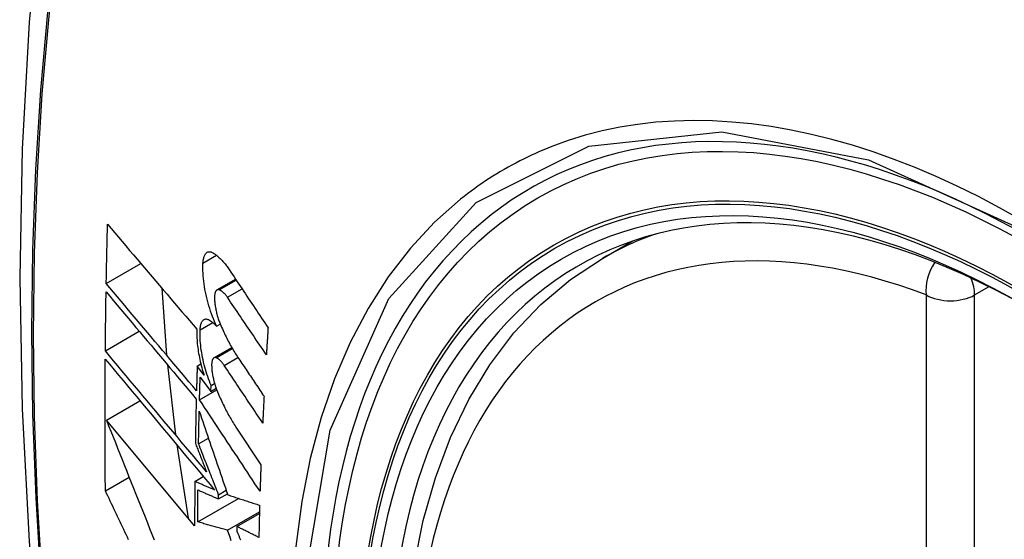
# Model space of a CAD drawing. Header units: inches. Extents: x 532.4 to 626.5, y 208.9 to 290.2.
# Tile 111 of 122: x 613.638 to 613.978, y 235.58 to 235.759. Entities that reach past the tile are written whole.
import ezdxf

# ---------------------------------------------------------------- set-up
doc = ezdxf.new("R2010")
doc.units = ezdxf.units.IN
doc.header["$MEASUREMENT"] = 0
doc.layers.add('Visible Edges(ANSI)', color=7, linetype='Continuous', lineweight=25)
doc.layers.add('Visible Tangent Edges(ANSI)', color=7, linetype='Continuous', lineweight=25)

msp = doc.modelspace()

# ---------------------------------------------------------------- linework, layer by layer
at = {"layer": 'Visible Edges(ANSI)'}
for p, q in [((613.83932, 235.67672), (613.84959, 235.68265)), ((613.66783, 235.66802), (613.67978, 235.67493)), ((613.70609, 235.66581), (613.71252, 235.66952)), ((613.68707, 235.66637), (613.68869, 235.64323)), ((613.6675, 235.64477), (613.67921, 235.65153)), ((613.70596, 235.65329), (613.70722, 235.65403)), ((613.70505, 235.64235), (613.71122, 235.64591)), ((613.689, 235.63989), (613.69174, 235.61578)), ((613.69926, 235.63953), (613.70051, 235.64025)), ((613.70163, 235.63635), (613.69926, 235.63953)), ((613.70029, 235.63573), (613.70399, 235.63077)), ((613.70006, 235.62786), (613.706, 235.63129)), ((613.70399, 235.63077), (613.70405, 235.63278)), ((613.70399, 235.63077), (613.70581, 235.63182)), ((613.70405, 235.63278), (613.70527, 235.63348)), ((613.66788, 235.62086), (613.67946, 235.62755)), ((613.69836, 235.5843), (613.66788, 235.62086)), ((613.71265, 235.61842), (613.72128, 235.6054)), ((613.69972, 235.61265), (613.70312, 235.61461)), ((613.69221, 235.6123), (613.69618, 235.58692)), ((613.66752, 235.5964), (613.67571, 235.60113)), ((613.69843, 235.59966), (613.70137, 235.60135)), ((613.69946, 235.58565), (613.71357, 235.5938)), ((613.70662, 235.59361), (613.70969, 235.59539)), ((613.70662, 235.59361), (613.70663, 235.59505)), ((613.70663, 235.59505), (613.70928, 235.59658)), ((613.70973, 235.58281), (613.72077, 235.58918)), ((613.71301, 235.58409), (613.72076, 235.58856)), ((613.71301, 235.58409), (613.71299, 235.58244))]:
    msp.add_line(p, q, dxfattribs=at)
at = {"layer": 'Visible Edges(ANSI)', "flags": 128}
for points in [[(613.69194, 236.0021), (613.67909, 235.96404), (613.66804, 235.92486), (613.65874, 235.88462), (613.65118, 235.8434), (613.64534, 235.80126), (613.64119, 235.75827), (613.63872, 235.71447), (613.6379, 235.66995), (613.63871, 235.62475), (613.64114, 235.57894), (613.64516, 235.53258), (613.65075, 235.48575), (613.6579, 235.4385), (613.66658, 235.3909), (613.67677, 235.34302), (613.68845, 235.29494)], [(613.66783, 235.66802), (613.66784, 235.66887), (613.66786, 235.66972), (613.66787, 235.67058), (613.66789, 235.67143), (613.66791, 235.67228), (613.66792, 235.67313), (613.66794, 235.67398), (613.66796, 235.67484), (613.66798, 235.67569), (613.66799, 235.67654), (613.66801, 235.6774), (613.66803, 235.67825), (613.66805, 235.6791), (613.66807, 235.67995), (613.66809, 235.68081), (613.66811, 235.68166), (613.66813, 235.68251), (613.66815, 235.68337), (613.66817, 235.68422), (613.66819, 235.68507), (613.66821, 235.68593), (613.66823, 235.68678), (613.66825, 235.68764), (613.66827, 235.68849)], [(613.66827, 235.68849), (613.66954, 235.687), (613.6708, 235.68551), (613.67207, 235.68401), (613.67335, 235.68251), (613.67462, 235.681), (613.67591, 235.67949), (613.67719, 235.67798), (613.67848, 235.67647), (613.67976, 235.67495), (613.68105, 235.67343), (613.68235, 235.67191), (613.68364, 235.67039), (613.68493, 235.66887), (613.68623, 235.66735), (613.68752, 235.66583), (613.68882, 235.66431), (613.69012, 235.66279), (613.69141, 235.66128), (613.6927, 235.65976), (613.694, 235.65825), (613.69529, 235.65674), (613.69658, 235.65523), (613.69786, 235.65372), (613.69915, 235.65222)], [(613.70125, 235.67506), (613.70128, 235.67543), (613.70132, 235.6758), (613.70137, 235.67615), (613.70143, 235.67648), (613.7015, 235.67679), (613.70158, 235.67709), (613.70167, 235.67737), (613.70177, 235.67763), (613.70188, 235.67787), (613.70201, 235.67808), (613.70214, 235.67828), (613.70228, 235.67845), (613.70242, 235.6786), (613.70258, 235.67873), (613.70274, 235.67883), (613.70291, 235.67892), (613.70309, 235.67898), (613.70327, 235.67901), (613.70346, 235.67903), (613.70365, 235.67902), (613.70384, 235.67898), (613.70404, 235.67893), (613.70424, 235.67885), (613.70445, 235.67876)], [(613.70445, 235.67876), (613.70469, 235.67862), (613.70493, 235.67848), (613.70518, 235.67833), (613.70542, 235.67816), (613.70567, 235.67799), (613.70591, 235.6778), (613.70616, 235.67761), (613.70641, 235.6774), (613.70665, 235.67718), (613.7069, 235.67696), (613.70715, 235.67672), (613.7074, 235.67648), (613.70764, 235.67623), (613.70789, 235.67596), (613.70813, 235.67569), (613.70838, 235.67541), (613.70862, 235.67512), (613.70887, 235.67482), (613.70911, 235.67451), (613.70935, 235.67419), (613.70959, 235.67387), (613.70983, 235.67353), (613.71007, 235.67319), (613.71031, 235.67284)], [(613.70596, 235.65329), (613.70558, 235.65411), (613.70522, 235.65494), (613.70486, 235.65579), (613.70452, 235.65666), (613.70419, 235.65755), (613.70388, 235.65846), (613.70358, 235.65937), (613.70329, 235.6603), (613.70302, 235.66124), (613.70277, 235.66219), (613.70253, 235.66314), (613.70231, 235.66409), (613.70211, 235.66505), (613.70193, 235.66601), (613.70177, 235.66696), (613.70162, 235.66791), (613.7015, 235.66885), (613.7014, 235.66978), (613.70132, 235.6707), (613.70126, 235.67161), (613.70123, 235.6725), (613.70121, 235.67337), (613.70122, 235.67423), (613.70125, 235.67506)], [(613.80688, 235.36896), (613.79914, 235.38812), (613.79229, 235.40736), (613.78634, 235.42659), (613.78134, 235.44574), (613.7773, 235.46471), (613.77425, 235.48344), (613.7722, 235.50183), (613.77117, 235.5198), (613.77117, 235.53729), (613.77221, 235.55422), (613.77429, 235.57051), (613.77742, 235.5861), (613.78161, 235.60092), (613.78684, 235.61488), (613.79311, 235.62793), (613.80041, 235.63998), (613.80872, 235.65097), (613.81802, 235.6608), (613.82824, 235.66941), (613.83932, 235.67672)], [(613.71031, 235.67284), (613.71087, 235.672), (613.71142, 235.67117), (613.71198, 235.67033), (613.71254, 235.6695), (613.7131, 235.66866), (613.71366, 235.66782), (613.71422, 235.66698), (613.71478, 235.66615), (613.71534, 235.66531), (613.7159, 235.66447), (613.71646, 235.66363), (613.71702, 235.66279), (613.71758, 235.66196), (613.71814, 235.66112), (613.7187, 235.66028), (613.71926, 235.65944), (613.71982, 235.6586), (613.72038, 235.65776), (613.72094, 235.65693), (613.7215, 235.65609), (613.72207, 235.65525), (613.72263, 235.65442), (613.72319, 235.65358), (613.72375, 235.65274)], [(613.6675, 235.64477), (613.66751, 235.64562), (613.66752, 235.64646), (613.66753, 235.64731), (613.66754, 235.64816), (613.66755, 235.64901), (613.66756, 235.64986), (613.66757, 235.6507), (613.66758, 235.65155), (613.66759, 235.6524), (613.6676, 235.65325), (613.66761, 235.6541), (613.66762, 235.65495), (613.66763, 235.65579), (613.66764, 235.65664), (613.66765, 235.65749), (613.66767, 235.65834), (613.66768, 235.65919), (613.66769, 235.66004), (613.66771, 235.66089), (613.66772, 235.66174), (613.66773, 235.66259), (613.66775, 235.66344), (613.66776, 235.66428), (613.66777, 235.66513)], [(613.66777, 235.66513), (613.66905, 235.66362), (613.67033, 235.6621), (613.67161, 235.66057), (613.67289, 235.65904), (613.67418, 235.6575), (613.67548, 235.65597), (613.67677, 235.65442), (613.67807, 235.65288), (613.67938, 235.65133), (613.68068, 235.64978), (613.68198, 235.64823), (613.68329, 235.64668), (613.6846, 235.64512), (613.68591, 235.64357), (613.68721, 235.64201), (613.68852, 235.64046), (613.68983, 235.63891), (613.69114, 235.63736), (613.69244, 235.63581), (613.69374, 235.63426), (613.69505, 235.63272), (613.69634, 235.63118), (613.69764, 235.62964), (613.69893, 235.62811)], [(613.69901, 235.63101), (613.69771, 235.63255), (613.69642, 235.63408), (613.69512, 235.63562), (613.69381, 235.63716), (613.69251, 235.63871), (613.6912, 235.64026), (613.6899, 235.64181), (613.68859, 235.64336), (613.68728, 235.64491), (613.68597, 235.64646), (613.68466, 235.64802), (613.68335, 235.64957), (613.68205, 235.65112), (613.68074, 235.65267), (613.67944, 235.65422), (613.67813, 235.65577), (613.67683, 235.65731), (613.67553, 235.65886), (613.67424, 235.66039), (613.67295, 235.66193), (613.67166, 235.66346), (613.67038, 235.66499), (613.6691, 235.66651), (613.66783, 235.66802)], [(613.70687, 235.66586), (613.70675, 235.66589), (613.70664, 235.66591), (613.70653, 235.66592), (613.70642, 235.66592), (613.70631, 235.6659), (613.70621, 235.66587), (613.70611, 235.66582), (613.70602, 235.66576), (613.70593, 235.66569), (613.70584, 235.6656), (613.70576, 235.6655), (613.70568, 235.66539), (613.70561, 235.66527), (613.70555, 235.66513), (613.70549, 235.66498), (613.70544, 235.66482), (613.70539, 235.66464), (613.70535, 235.66446), (613.70531, 235.66427), (613.70529, 235.66406), (613.70527, 235.66385), (613.70525, 235.66363), (613.70524, 235.6634), (613.70524, 235.66317)], [(613.70969, 235.66326), (613.70957, 235.66342), (613.70946, 235.66359), (613.70934, 235.66375), (613.70923, 235.6639), (613.70911, 235.66405), (613.70899, 235.66419), (613.70887, 235.66433), (613.70875, 235.66446), (613.70863, 235.66459), (613.70852, 235.66471), (613.7084, 235.66483), (613.70828, 235.66494), (613.70816, 235.66505), (613.70804, 235.66515), (613.70792, 235.66525), (613.7078, 235.66534), (613.70768, 235.66542), (613.70756, 235.6655), (613.70745, 235.66558), (613.70733, 235.66565), (613.70721, 235.66571), (613.7071, 235.66576), (613.70698, 235.66581), (613.70687, 235.66586)], [(613.70524, 235.66317), (613.70525, 235.66281), (613.70527, 235.66244), (613.70529, 235.66207), (613.70532, 235.66169), (613.70535, 235.66131), (613.7054, 235.66093), (613.70545, 235.66054), (613.70551, 235.66015), (613.70557, 235.65976), (613.70564, 235.65937), (613.70572, 235.65897), (613.7058, 235.65858), (613.70589, 235.65819), (613.70598, 235.65779), (613.70608, 235.6574), (613.70619, 235.65701), (613.7063, 235.65663), (613.70642, 235.65625), (613.70654, 235.65587), (613.70666, 235.6555), (613.70679, 235.65513), (613.70693, 235.65476), (613.70707, 235.6544), (613.70721, 235.65405)], [(613.72317, 235.64342), (613.7226, 235.64425), (613.72204, 235.64508), (613.72148, 235.6459), (613.72092, 235.64673), (613.72035, 235.64755), (613.71979, 235.64838), (613.71923, 235.64921), (613.71867, 235.65003), (613.7181, 235.65086), (613.71754, 235.65169), (613.71698, 235.65252), (613.71642, 235.65334), (613.71586, 235.65417), (613.71529, 235.655), (613.71473, 235.65583), (613.71417, 235.65665), (613.71361, 235.65748), (613.71305, 235.65831), (613.71249, 235.65913), (613.71193, 235.65996), (613.71137, 235.66078), (613.71081, 235.66161), (613.71025, 235.66243), (613.70969, 235.66326)], [(613.70025, 235.65202), (613.70028, 235.65239), (613.70031, 235.65275), (613.70035, 235.65309), (613.70041, 235.65341), (613.70048, 235.65371), (613.70055, 235.654), (613.70064, 235.65427), (613.70074, 235.65452), (613.70085, 235.65474), (613.70097, 235.65495), (613.70109, 235.65513), (613.70123, 235.65529), (613.70137, 235.65543), (613.70152, 235.65554), (613.70168, 235.65564), (613.70184, 235.65571), (613.70201, 235.65575), (613.70219, 235.65578), (613.70237, 235.65578), (613.70255, 235.65576), (613.70274, 235.65571), (613.70293, 235.65565), (613.70313, 235.65556), (613.70333, 235.65545)], [(613.70333, 235.65545), (613.70344, 235.65539), (613.70355, 235.65532), (613.70365, 235.65525), (613.70376, 235.65518), (613.70387, 235.6551), (613.70398, 235.65502), (613.70409, 235.65495), (613.7042, 235.65486), (613.70431, 235.65478), (613.70442, 235.6547), (613.70453, 235.65461), (613.70464, 235.65452), (613.70475, 235.65443), (613.70486, 235.65434), (613.70497, 235.65424), (613.70507, 235.65414), (613.70518, 235.65404), (613.70529, 235.65394), (613.7054, 235.65384), (613.70551, 235.65373), (613.70562, 235.65363), (613.70573, 235.65352), (613.70584, 235.65341), (613.70596, 235.65329)], [(613.69915, 235.65222), (613.69913, 235.65163), (613.69912, 235.65103), (613.69912, 235.65042), (613.69913, 235.6498), (613.69915, 235.64916), (613.69919, 235.64852), (613.69924, 235.64787), (613.69929, 235.64721), (613.69936, 235.64655), (613.69945, 235.64588), (613.69954, 235.6452), (613.69964, 235.64452), (613.69975, 235.64384), (613.69988, 235.64315), (613.70001, 235.64246), (613.70015, 235.64178), (613.70031, 235.64109), (613.70047, 235.6404), (613.70064, 235.63972), (613.70082, 235.63904), (613.70101, 235.63836), (613.70121, 235.63768), (613.70142, 235.63701), (613.70163, 235.63635)], [(613.70405, 235.63278), (613.70375, 235.63353), (613.70345, 235.6343), (613.70316, 235.63509), (613.70289, 235.63588), (613.70262, 235.63668), (613.70237, 235.63749), (613.70213, 235.63831), (613.7019, 235.63914), (613.70168, 235.63997), (613.70147, 235.64081), (613.70128, 235.64165), (613.70111, 235.64249), (613.70095, 235.64333), (613.7008, 235.64416), (613.70067, 235.64499), (613.70056, 235.64582), (613.70046, 235.64664), (613.70038, 235.64745), (613.70032, 235.64825), (613.70027, 235.64903), (613.70024, 235.6498), (613.70023, 235.65056), (613.70023, 235.6513), (613.70025, 235.65202)], [(613.70721, 235.65405), (613.70746, 235.65348), (613.7077, 235.65292), (613.70795, 235.65236), (613.7082, 235.65181), (613.70845, 235.65127), (613.70871, 235.65072), (613.70896, 235.65019), (613.70922, 235.64966), (613.70948, 235.64914), (613.70975, 235.64862), (613.71001, 235.64811), (613.71028, 235.6476), (613.71055, 235.64711), (613.71082, 235.64661), (613.7111, 235.64613), (613.71137, 235.64565), (613.71165, 235.64517), (613.71193, 235.64471), (613.71221, 235.64425), (613.71249, 235.64379), (613.71277, 235.64335), (613.71306, 235.64291), (613.71334, 235.64248), (613.71363, 235.64205)], [(613.72375, 235.65274), (613.72372, 235.65235), (613.7237, 235.65197), (613.72367, 235.65158), (613.72365, 235.65119), (613.72362, 235.6508), (613.7236, 235.65041), (613.72357, 235.65002), (613.72355, 235.64963), (613.72352, 235.64925), (613.7235, 235.64886), (613.72348, 235.64847), (613.72345, 235.64808), (613.72343, 235.64769), (613.7234, 235.6473), (613.72338, 235.64692), (613.72335, 235.64653), (613.72333, 235.64614), (613.72331, 235.64575), (613.72328, 235.64536), (613.72326, 235.64498), (613.72324, 235.64459), (613.72321, 235.6442), (613.72319, 235.64381), (613.72317, 235.64342)], [(613.7025, 235.60292), (613.70105, 235.60465), (613.6996, 235.60639), (613.69815, 235.60813), (613.69668, 235.60987), (613.69522, 235.61162), (613.69375, 235.61338), (613.69228, 235.61513), (613.69081, 235.61689), (613.68934, 235.61865), (613.68787, 235.62041), (613.68639, 235.62217), (613.68492, 235.62394), (613.68345, 235.6257), (613.68198, 235.62745), (613.68051, 235.62921), (613.67905, 235.63096), (613.67759, 235.63271), (613.67613, 235.63445), (613.67468, 235.63619), (613.67323, 235.63792), (613.67179, 235.63964), (613.67035, 235.64136), (613.66893, 235.64307), (613.6675, 235.64477)], [(613.66752, 235.5964), (613.6675, 235.59829), (613.66749, 235.60018), (613.66747, 235.60206), (613.66746, 235.60395), (613.66744, 235.60584), (613.66743, 235.60773), (613.66742, 235.60962), (613.66742, 235.61151), (613.66741, 235.61341), (613.6674, 235.6153), (613.6674, 235.61719), (613.6674, 235.61909), (613.6674, 235.62099), (613.6674, 235.62288), (613.6674, 235.62478), (613.6674, 235.62668), (613.66741, 235.62858), (613.66741, 235.63048), (613.66742, 235.63238), (613.66743, 235.63428), (613.66744, 235.63619), (613.66745, 235.63809), (613.66746, 235.63999), (613.66748, 235.6419)], [(613.66748, 235.6419), (613.669, 235.64007), (613.67054, 235.63823), (613.67208, 235.63638), (613.67364, 235.63453), (613.6752, 235.63266), (613.67676, 235.63078), (613.67834, 235.6289), (613.67992, 235.62701), (613.6815, 235.62512), (613.68309, 235.62322), (613.68467, 235.62132), (613.68627, 235.61941), (613.68786, 235.6175), (613.68945, 235.6156), (613.69105, 235.61369), (613.69264, 235.61178), (613.69423, 235.60988), (613.69582, 235.60798), (613.69741, 235.60608), (613.69899, 235.60419), (613.70057, 235.6023), (613.70214, 235.60042), (613.70371, 235.59855), (613.70527, 235.59668)], [(613.7058, 235.64238), (613.70569, 235.64242), (613.70558, 235.64244), (613.70547, 235.64245), (613.70537, 235.64245), (613.70526, 235.64243), (613.70516, 235.6424), (613.70507, 235.64236), (613.70498, 235.6423), (613.70489, 235.64223), (613.70481, 235.64215), (613.70473, 235.64205), (613.70466, 235.64194), (613.70459, 235.64182), (613.70453, 235.64168), (613.70447, 235.64154), (613.70442, 235.64138), (613.70438, 235.64121), (613.70434, 235.64103), (613.70431, 235.64083), (613.70428, 235.64063), (613.70426, 235.64042), (613.70425, 235.6402), (613.70425, 235.63998), (613.70425, 235.63974)], [(613.70858, 235.63976), (613.70847, 235.63993), (613.70835, 235.64009), (613.70824, 235.64025), (613.70812, 235.6404), (613.708, 235.64055), (613.70789, 235.6407), (613.70777, 235.64084), (613.70766, 235.64097), (613.70754, 235.6411), (613.70742, 235.64123), (613.7073, 235.64134), (613.70719, 235.64146), (613.70707, 235.64157), (613.70695, 235.64167), (613.70683, 235.64177), (613.70672, 235.64186), (613.7066, 235.64194), (613.70649, 235.64202), (613.70637, 235.6421), (613.70626, 235.64217), (613.70614, 235.64223), (613.70603, 235.64229), (613.70591, 235.64234), (613.7058, 235.64238)], [(613.71363, 235.64205), (613.71399, 235.64151), (613.71436, 235.64097), (613.71472, 235.64043), (613.71508, 235.63989), (613.71545, 235.63935), (613.71581, 235.63881), (613.71617, 235.63827), (613.71654, 235.63773), (613.7169, 235.63719), (613.71726, 235.63665), (613.71763, 235.63611), (613.71799, 235.63557), (613.71835, 235.63503), (613.71872, 235.63449), (613.71908, 235.63395), (613.71945, 235.63341), (613.71981, 235.63287), (613.72017, 235.63232), (613.72054, 235.63178), (613.7209, 235.63124), (613.72126, 235.6307), (613.72163, 235.63016), (613.72199, 235.62962), (613.72236, 235.62908)], [(613.69926, 235.63953), (613.69925, 235.63917), (613.69924, 235.63882), (613.69923, 235.63846), (613.69921, 235.63811), (613.6992, 235.63775), (613.69919, 235.6374), (613.69918, 235.63704), (613.69917, 235.63669), (613.69916, 235.63633), (613.69915, 235.63598), (613.69914, 235.63562), (613.69913, 235.63527), (613.69912, 235.63491), (613.69911, 235.63456), (613.6991, 235.6342), (613.69909, 235.63385), (613.69908, 235.6335), (613.69907, 235.63314), (613.69906, 235.63279), (613.69905, 235.63243), (613.69904, 235.63208), (613.69903, 235.63172), (613.69902, 235.63137), (613.69901, 235.63101)], [(613.70425, 235.63974), (613.70426, 235.63938), (613.70428, 235.63902), (613.7043, 235.63865), (613.70434, 235.63827), (613.70437, 235.6379), (613.70442, 235.63751), (613.70447, 235.63713), (613.70453, 235.63674), (613.7046, 235.63635), (613.70467, 235.63595), (613.70475, 235.63556), (613.70484, 235.63517), (613.70493, 235.63477), (613.70502, 235.63438), (613.70513, 235.63399), (613.70523, 235.6336), (613.70535, 235.63322), (613.70546, 235.63284), (613.70559, 235.63246), (613.70571, 235.63209), (613.70585, 235.63172), (613.70598, 235.63135), (613.70612, 235.63099), (613.70627, 235.63064)], [(613.7219, 235.61983), (613.72134, 235.62066), (613.72079, 235.62149), (613.72023, 235.62232), (613.71968, 235.62315), (613.71912, 235.62398), (613.71857, 235.62481), (613.71801, 235.62565), (613.71745, 235.62648), (613.7169, 235.62731), (613.71634, 235.62814), (613.71579, 235.62897), (613.71523, 235.6298), (613.71468, 235.63063), (613.71412, 235.63146), (613.71357, 235.63229), (613.71301, 235.63312), (613.71246, 235.63396), (613.7119, 235.63479), (613.71135, 235.63562), (613.71079, 235.63645), (613.71024, 235.63727), (613.70969, 235.6381), (613.70913, 235.63893), (613.70858, 235.63976)], [(613.70006, 235.62786), (613.70007, 235.62819), (613.70008, 235.62852), (613.70009, 235.62885), (613.7001, 235.62917), (613.7001, 235.6295), (613.70011, 235.62983), (613.70012, 235.63016), (613.70013, 235.63049), (613.70014, 235.63081), (613.70015, 235.63114), (613.70016, 235.63147), (613.70017, 235.6318), (613.70018, 235.63212), (613.70019, 235.63245), (613.7002, 235.63278), (613.70021, 235.63311), (613.70022, 235.63344), (613.70023, 235.63376), (613.70024, 235.63409), (613.70025, 235.63442), (613.70026, 235.63475), (613.70027, 235.63508), (613.70028, 235.6354), (613.70029, 235.63573)], [(613.69893, 235.62811), (613.69892, 235.62747), (613.6989, 235.62684), (613.69888, 235.6262), (613.69887, 235.62556), (613.69885, 235.62493), (613.69884, 235.62429), (613.69882, 235.62365), (613.69881, 235.62301), (613.6988, 235.62238), (613.69878, 235.62174), (613.69877, 235.6211), (613.69875, 235.62047), (613.69874, 235.61983), (613.69873, 235.61919), (613.69871, 235.61856), (613.6987, 235.61792), (613.69869, 235.61728), (613.69868, 235.61665), (613.69866, 235.61601), (613.69865, 235.61538), (613.69864, 235.61474), (613.69863, 235.6141), (613.69862, 235.61347), (613.69861, 235.61283)], [(613.72097, 235.59624), (613.7201, 235.59755), (613.71923, 235.59887), (613.71836, 235.60018), (613.71749, 235.6015), (613.71662, 235.60282), (613.71575, 235.60414), (613.71488, 235.60546), (613.714, 235.60678), (613.71313, 235.6081), (613.71226, 235.60942), (613.71138, 235.61074), (613.71051, 235.61206), (613.70964, 235.61338), (613.70877, 235.6147), (613.70789, 235.61602), (613.70702, 235.61734), (613.70615, 235.61866), (613.70528, 235.61998), (613.70441, 235.62129), (613.70354, 235.62261), (613.70267, 235.62392), (613.7018, 235.62524), (613.70093, 235.62655), (613.70006, 235.62786)], [(613.70627, 235.63064), (613.70651, 235.63006), (613.70675, 235.62949), (613.707, 235.62893), (613.70725, 235.62837), (613.7075, 235.62781), (613.70775, 235.62726), (613.70801, 235.62672), (613.70827, 235.62618), (613.70853, 235.62565), (613.70879, 235.62512), (613.70905, 235.6246), (613.70932, 235.62409), (613.70959, 235.62358), (613.70986, 235.62308), (613.71013, 235.62258), (613.7104, 235.62209), (613.71068, 235.62161), (613.71096, 235.62113), (613.71123, 235.62066), (613.71151, 235.6202), (613.7118, 235.61975), (613.71208, 235.6193), (613.71236, 235.61885), (613.71265, 235.61842)], [(613.72236, 235.62908), (613.72234, 235.6287), (613.72232, 235.62831), (613.7223, 235.62792), (613.72228, 235.62754), (613.72226, 235.62715), (613.72224, 235.62677), (613.72222, 235.62638), (613.7222, 235.626), (613.72218, 235.62561), (613.72216, 235.62523), (613.72214, 235.62484), (613.72212, 235.62446), (613.7221, 235.62407), (613.72208, 235.62368), (613.72206, 235.6233), (613.72204, 235.62291), (613.72202, 235.62253), (613.72201, 235.62214), (613.72199, 235.62176), (613.72197, 235.62137), (613.72195, 235.62099), (613.72193, 235.6206), (613.72191, 235.62022), (613.7219, 235.61983)], [(613.66788, 235.62086), (613.66864, 235.61892), (613.66941, 235.61698), (613.67019, 235.61503), (613.67096, 235.61307), (613.67174, 235.61111), (613.67252, 235.60915), (613.67331, 235.60718), (613.67409, 235.60521), (613.67488, 235.60323), (613.67567, 235.60125), (613.67646, 235.59927), (613.67725, 235.59729), (613.67804, 235.59531), (613.67884, 235.59333), (613.67963, 235.59134), (613.68043, 235.58936), (613.68122, 235.58738), (613.68202, 235.5854), (613.68282, 235.58342), (613.68361, 235.58144), (613.68441, 235.57946)], [(613.69972, 235.61265), (613.69973, 235.61312), (613.69974, 235.61358), (613.69975, 235.61405), (613.69976, 235.61452), (613.69977, 235.61499), (613.69977, 235.61546), (613.69978, 235.61593), (613.69979, 235.6164), (613.6998, 235.61687), (613.69981, 235.61734), (613.69982, 235.61781), (613.69983, 235.61827), (613.69984, 235.61874), (613.69985, 235.61921), (613.69986, 235.61968), (613.69987, 235.62015), (613.69988, 235.62062), (613.69989, 235.62109), (613.6999, 235.62156), (613.69992, 235.62203), (613.69993, 235.6225), (613.69994, 235.62297), (613.69995, 235.62344), (613.69996, 235.62391)], [(613.69996, 235.62391), (613.70036, 235.62273), (613.70076, 235.62155), (613.70116, 235.62037), (613.70157, 235.61918), (613.70197, 235.61799), (613.70238, 235.61679), (613.70279, 235.61559), (613.7032, 235.61439), (613.70361, 235.61319), (613.70402, 235.61198), (613.70443, 235.61078), (613.70484, 235.60957), (613.70526, 235.60836), (613.70567, 235.60714), (613.70608, 235.60593), (613.7065, 235.60472), (613.70691, 235.6035), (613.70733, 235.60229), (613.70774, 235.60108), (613.70816, 235.59986), (613.70857, 235.59865), (613.70899, 235.59744), (613.7094, 235.59623), (613.70982, 235.59502)], [(613.69861, 235.61283), (613.69877, 235.61242), (613.69893, 235.61201), (613.69909, 235.6116), (613.69925, 235.61119), (613.69942, 235.61077), (613.69958, 235.61036), (613.69974, 235.60995), (613.6999, 235.60954), (613.70006, 235.60912), (613.70023, 235.60871), (613.70039, 235.6083), (613.70055, 235.60788), (613.70071, 235.60747), (613.70088, 235.60706), (613.70104, 235.60664), (613.7012, 235.60623), (613.70136, 235.60582), (613.70153, 235.6054), (613.70169, 235.60499), (613.70185, 235.60458), (613.70201, 235.60416), (613.70218, 235.60375), (613.70234, 235.60334), (613.7025, 235.60292)], [(613.70663, 235.59505), (613.70635, 235.59579), (613.70606, 235.59652), (613.70577, 235.59726), (613.70548, 235.59799), (613.70519, 235.59873), (613.7049, 235.59946), (613.70461, 235.6002), (613.70432, 235.60094), (613.70403, 235.60167), (613.70374, 235.60241), (613.70345, 235.60314), (613.70316, 235.60388), (613.70288, 235.60461), (613.70259, 235.60535), (613.7023, 235.60608), (613.70201, 235.60681), (613.70172, 235.60754), (613.70144, 235.60828), (613.70115, 235.60901), (613.70086, 235.60974), (613.70058, 235.61047), (613.70029, 235.61119), (613.70001, 235.61192), (613.69972, 235.61265)], [(613.72128, 235.6054), (613.72127, 235.60502), (613.72126, 235.60463), (613.72124, 235.60425), (613.72123, 235.60387), (613.72121, 235.60349), (613.7212, 235.6031), (613.72119, 235.60272), (613.72117, 235.60234), (613.72116, 235.60196), (613.72115, 235.60157), (613.72113, 235.60119), (613.72112, 235.60081), (613.72111, 235.60043), (613.72109, 235.60005), (613.72108, 235.59967), (613.72107, 235.59928), (613.72106, 235.5989), (613.72104, 235.59852), (613.72103, 235.59814), (613.72102, 235.59776), (613.72101, 235.59738), (613.721, 235.597), (613.72098, 235.59662), (613.72097, 235.59624)], [(613.69843, 235.59966), (613.69843, 235.59901), (613.69842, 235.59837), (613.69842, 235.59773), (613.69841, 235.59709), (613.69841, 235.59645), (613.6984, 235.59581), (613.6984, 235.59517), (613.69839, 235.59453), (613.69839, 235.59389), (613.69839, 235.59325), (613.69838, 235.59261), (613.69838, 235.59197), (613.69838, 235.59133), (613.69837, 235.59069), (613.69837, 235.59005), (613.69837, 235.58941), (613.69837, 235.58877), (613.69837, 235.58813), (613.69837, 235.5875), (613.69836, 235.58686), (613.69836, 235.58622), (613.69836, 235.58558), (613.69836, 235.58494), (613.69836, 235.5843)], [(613.70527, 235.59668), (613.70498, 235.59681), (613.7047, 235.59693), (613.70441, 235.59705), (613.70413, 235.59718), (613.70384, 235.5973), (613.70356, 235.59742), (613.70327, 235.59755), (613.70299, 235.59767), (613.7027, 235.5978), (613.70242, 235.59792), (613.70213, 235.59804), (613.70184, 235.59817), (613.70156, 235.59829), (613.70127, 235.59842), (613.70099, 235.59854), (613.70071, 235.59866), (613.70042, 235.59879), (613.70014, 235.59891), (613.69985, 235.59904), (613.69957, 235.59916), (613.69928, 235.59928), (613.699, 235.59941), (613.69872, 235.59953), (613.69843, 235.59966)], [(613.69946, 235.58565), (613.69946, 235.58611), (613.69946, 235.58657), (613.69946, 235.58703), (613.69946, 235.58749), (613.69946, 235.58795), (613.69946, 235.58841), (613.69946, 235.58887), (613.69947, 235.58933), (613.69947, 235.58979), (613.69947, 235.59025), (613.69947, 235.59071), (613.69947, 235.59117), (613.69948, 235.59163), (613.69948, 235.59209), (613.69948, 235.59255), (613.69948, 235.59301), (613.69949, 235.59348), (613.69949, 235.59394), (613.69949, 235.5944), (613.6995, 235.59486), (613.6995, 235.59532), (613.6995, 235.59578), (613.69951, 235.59624), (613.69951, 235.59671)], [(613.69951, 235.59671), (613.69981, 235.59658), (613.7001, 235.59645), (613.7004, 235.59632), (613.70069, 235.59619), (613.70099, 235.59606), (613.70128, 235.59593), (613.70158, 235.5958), (613.70187, 235.59567), (613.70217, 235.59554), (613.70246, 235.59542), (613.70276, 235.59529), (613.70306, 235.59516), (613.70335, 235.59503), (613.70365, 235.5949), (613.70395, 235.59477), (613.70424, 235.59464), (613.70454, 235.59451), (613.70483, 235.59438), (613.70513, 235.59425), (613.70543, 235.59413), (613.70573, 235.594), (613.70602, 235.59387), (613.70632, 235.59374), (613.70662, 235.59361)], [(613.67555, 235.5795), (613.67512, 235.58039), (613.6747, 235.58128), (613.67428, 235.58217), (613.67385, 235.58306), (613.67343, 235.58395), (613.67301, 235.58484), (613.67258, 235.58573), (613.67216, 235.58662), (613.67174, 235.58751), (613.67131, 235.5884), (613.67089, 235.58929), (613.67047, 235.59018), (613.67005, 235.59107), (613.66963, 235.59196), (613.6692, 235.59285), (613.66878, 235.59374), (613.66836, 235.59463), (613.66794, 235.59552), (613.66752, 235.5964)], [(613.70982, 235.59502), (613.71027, 235.59487), (613.71073, 235.59472), (613.71118, 235.59458), (613.71164, 235.59443), (613.71209, 235.59428), (613.71255, 235.59413), (613.713, 235.59398), (613.71346, 235.59383), (613.71392, 235.59368), (613.71438, 235.59353), (613.71484, 235.59338), (613.7153, 235.59324), (613.71576, 235.59309), (613.71622, 235.59294), (613.71668, 235.59279), (613.71714, 235.59264), (613.7176, 235.59249), (613.71806, 235.59234), (613.71852, 235.5922), (613.71898, 235.59205), (613.71945, 235.5919), (613.71991, 235.59175), (613.72037, 235.59161), (613.72083, 235.59146)], [(613.72083, 235.59146), (613.72082, 235.59099), (613.72081, 235.59053), (613.7208, 235.59006), (613.72078, 235.58959), (613.72077, 235.58913), (613.72076, 235.58866), (613.72075, 235.5882), (613.72074, 235.58773), (613.72073, 235.58726), (613.72071, 235.5868), (613.7207, 235.58633), (613.72069, 235.58587), (613.72068, 235.5854), (613.72067, 235.58494), (613.72066, 235.58447), (613.72065, 235.58401), (613.72064, 235.58354), (613.72063, 235.58308), (613.72062, 235.58261), (613.72061, 235.58215), (613.7206, 235.58168), (613.72059, 235.58122), (613.72059, 235.58075), (613.72058, 235.58029)], [(613.70973, 235.58281), (613.7093, 235.58292), (613.70887, 235.58304), (613.70844, 235.58316), (613.70801, 235.58328), (613.70758, 235.5834), (613.70715, 235.58351), (613.70672, 235.58363), (613.70629, 235.58375), (613.70586, 235.58387), (613.70543, 235.58399), (613.705, 235.58411), (613.70457, 235.58423), (613.70414, 235.58435), (613.70372, 235.58446), (613.70329, 235.58458), (613.70286, 235.5847), (613.70243, 235.58482), (613.70201, 235.58494), (613.70158, 235.58506), (613.70115, 235.58518), (613.70073, 235.5853), (613.7003, 235.58541), (613.69988, 235.58553), (613.69946, 235.58565)], [(613.72058, 235.58029), (613.72026, 235.58045), (613.71994, 235.58061), (613.71963, 235.58076), (613.71931, 235.58092), (613.71899, 235.58108), (613.71868, 235.58124), (613.71836, 235.5814), (613.71805, 235.58155), (613.71773, 235.58171), (613.71741, 235.58187), (613.7171, 235.58203), (613.71678, 235.58219), (613.71647, 235.58235), (613.71615, 235.5825), (613.71584, 235.58266), (613.71552, 235.58282), (613.71521, 235.58298), (613.71489, 235.58314), (613.71458, 235.58329), (613.71426, 235.58345), (613.71395, 235.58361), (613.71364, 235.58377), (613.71332, 235.58393), (613.71301, 235.58409)], [(613.71104, 235.57914), (613.7106, 235.58037), (613.71017, 235.58159), (613.70973, 235.58281)], [(613.71299, 235.58244), (613.71329, 235.58169), (613.7136, 235.58094), (613.7139, 235.58018), (613.71421, 235.57943)]]:
    msp.add_lwpolyline(points, dxfattribs=at)
at = {"layer": 'Visible Edges(ANSI)'}
for centre, major_axis, start_param, end_param in [((614.09325, 234.89937), (-0.64961, 1.12515), 5.161526, 5.834048), ((613.98851, 235.40144), (0.15748, -0.27276), 2.363977, 7.060801)]:
    msp.add_ellipse(centre, major_axis=major_axis, ratio=0.57735, start_param=start_param, end_param=end_param, dxfattribs=at)
msp.add_ellipse((613.98503, 235.39943), major_axis=(-0.15994, 0.27703), ratio=0.57735, dxfattribs=at)
at = {"layer": 'Visible Tangent Edges(ANSI)'}
for p, q in [((613.70125, 235.67506), (613.70595, 235.67777)), ((613.70687, 235.66586), (613.71272, 235.66923)), ((613.70969, 235.66326), (613.71475, 235.66618)), ((613.96798, 235.66407), (613.97297, 235.66695)), ((613.95128, 235.66407), (613.95128, 235.17939)), ((613.96798, 235.17939), (613.96798, 235.66407)), ((613.70025, 235.65202), (613.70461, 235.65454)), ((613.7058, 235.64238), (613.71139, 235.64561)), ((613.70858, 235.63976), (613.71333, 235.6425))]:
    msp.add_line(p, q, dxfattribs=at)
at = {"layer": 'Visible Tangent Edges(ANSI)', "flags": 128}
for points in [[(613.69107, 235.95835), (613.68331, 235.93591), (613.67618, 235.91281), (613.66971, 235.88907), (613.66391, 235.86472), (613.65877, 235.83978), (613.65432, 235.81429), (613.65054, 235.78827), (613.64746, 235.76176), (613.64506, 235.73479), (613.64336, 235.70739), (613.64235, 235.67961), (613.64202, 235.65145), (613.64238, 235.6229), (613.64342, 235.59396), (613.64515, 235.56467), (613.64756, 235.53505), (613.65066, 235.50515), (613.65442, 235.47499), (613.65887, 235.44458), (613.66398, 235.41392), (613.66977, 235.38307), (613.67621, 235.35204)], [(613.67696, 235.35165), (613.6705, 235.38262), (613.6647, 235.41342), (613.65957, 235.44401), (613.65511, 235.47437), (613.65133, 235.50447), (613.64822, 235.53432), (613.6458, 235.56388), (613.64406, 235.59312), (613.64301, 235.62199), (613.64265, 235.65047), (613.64298, 235.67856), (613.644, 235.70626), (613.64571, 235.73357), (613.64812, 235.76045), (613.65121, 235.78686), (613.655, 235.81277), (613.65948, 235.83814), (613.66463, 235.86296), (613.67045, 235.88719), (613.67694, 235.9108), (613.68407, 235.93376), (613.69185, 235.95608)], [(613.9839, 235.69011), (613.9766, 235.69421), (613.96928, 235.69805), (613.96197, 235.70165), (613.95466, 235.705), (613.94738, 235.70809), (613.94012, 235.71092), (613.93291, 235.71348), (613.92574, 235.71578), (613.91863, 235.7178), (613.91158, 235.71956), (613.90461, 235.72103), (613.89769, 235.72224), (613.89083, 235.72317), (613.88405, 235.72383), (613.87734, 235.72422), (613.87073, 235.72433), (613.86421, 235.72416), (613.8578, 235.72372), (613.8515, 235.723), (613.84532, 235.72202), (613.83926, 235.72076), (613.83333, 235.71923), (613.82752, 235.71743), (613.82185, 235.71537)], [(613.77563, 235.36222), (613.7515, 235.43129), (613.73805, 235.49888), (613.7359, 235.56195), (613.74516, 235.61738), (613.76545, 235.66284), (613.79571, 235.69604), (613.83465, 235.71551), (613.88062, 235.72049), (613.93128, 235.71071), (613.98441, 235.68666)], [(613.82185, 235.71537), (613.82043, 235.7148), (613.81902, 235.71422), (613.81761, 235.71362), (613.81621, 235.713), (613.81483, 235.71236), (613.81345, 235.71171), (613.81208, 235.71104), (613.81073, 235.71036), (613.80938, 235.70966), (613.80804, 235.70894), (613.80671, 235.70821), (613.80539, 235.70745), (613.80408, 235.70669), (613.80278, 235.7059), (613.80149, 235.7051), (613.80021, 235.70429), (613.79894, 235.70345), (613.79767, 235.7026), (613.79642, 235.70174), (613.79518, 235.70086), (613.79395, 235.69996), (613.79273, 235.69904), (613.79152, 235.69811), (613.79032, 235.69717)], [(613.79032, 235.69717), (613.7813, 235.68918), (613.77294, 235.68022), (613.76528, 235.67029), (613.75834, 235.65945), (613.75216, 235.64771), (613.74675, 235.63511), (613.74214, 235.6217), (613.73836, 235.60755), (613.73541, 235.59271), (613.7333, 235.57722), (613.73203, 235.56111), (613.7316, 235.54442), (613.73203, 235.52721), (613.73332, 235.50957), (613.73545, 235.49156), (613.73841, 235.47326), (613.7422, 235.45471), (613.7468, 235.43598), (613.75219, 235.41712), (613.75837, 235.39819), (613.76531, 235.37927)]]:
    msp.add_lwpolyline(points, dxfattribs=at)
at = {"layer": 'Visible Tangent Edges(ANSI)'}
for centre, major_axis, ratio, start_param, end_param in [((613.98752, 235.40086), (-0.17318, 0.29996), 0.57735, 5.05527, 10.652693), ((613.98747, 235.40084), (-0.15059, 0.26083), 0.57735, 5.66855, 8.468616), ((613.99582, 235.40566), (-0.1565, 0.27106), 0.57735, 6.171189, 6.283185), ((613.95963, 235.66889), (-0.00418, -0.01105), 0.667065, 4.356432, 5.396522), ((613.95963, 235.66889), (0.00591, -0.01023), 0.57735, 0.785398, 1.348991), ((613.95963, 235.66889), (-0.01181, 0), 0.57735, 0.785398, 2.356194)]:
    msp.add_ellipse(centre, major_axis=major_axis, ratio=ratio, start_param=start_param, end_param=end_param, dxfattribs=at)
for centre, major_axis in [((613.98811, 235.40121), (0.17111, -0.29637)), ((613.98514, 235.39949), (-0.1627, 0.2818)), ((613.98503, 235.39943), (0.1621, -0.28076))]:
    msp.add_ellipse(centre, major_axis=major_axis, ratio=0.57735, dxfattribs=at)

doc.saveas('drawing.dxf')
